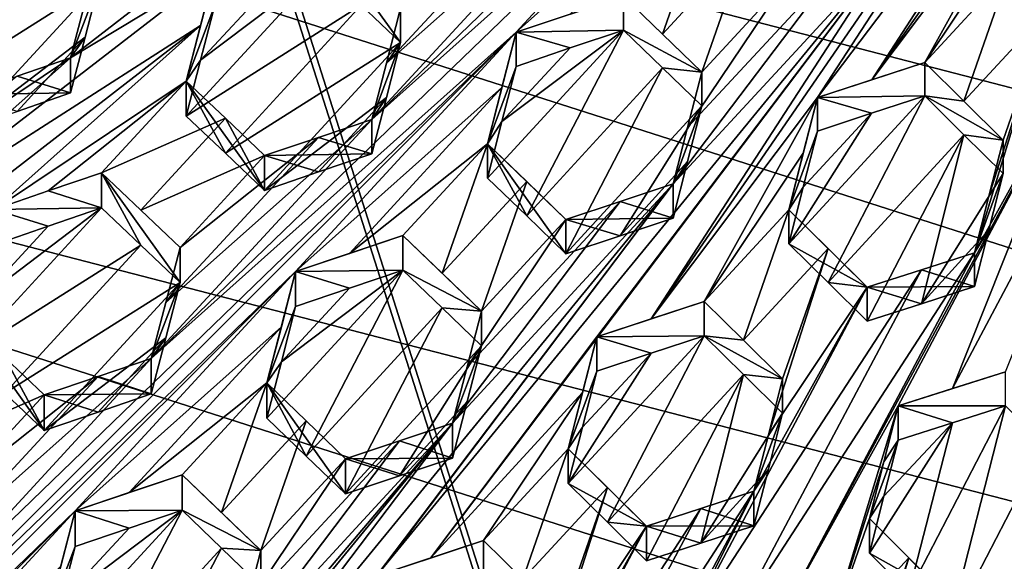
# Model space of a CAD drawing. Header units: metres. Extents: x -22 to 22, y 0 to 204.
# Tile 51 of 256: x -3.93 to -1.62, y 15.02 to 16.28. Entities that reach past the tile are written whole.
import ezdxf

# ---------------------------------------------------------------- set-up
doc = ezdxf.new("R2010")
doc.units = ezdxf.units.M
doc.layers.add('solid_002_SW0002', color=7, linetype='CONTINUOUS')
doc.layers.add('solid_002_SW0002_01', color=7, linetype='CONTINUOUS')

msp = doc.modelspace()

# ---------------------------------------------------------------- linework, layer by layer
at = {"layer": 'solid_002_SW0002'}
for points in [[(-10.401688, 38.78968, 222.258194), (-0.000125, 39.062069, 222.530045), (-0.000125, 6.009099, 222.530045)], [(-10.452005, 38.787876, 222.256866), (-10.401688, 38.78968, 222.258194), (-0.000125, 6.009099, 222.530045)], [(-10.250982, 9.179632, 222.262131), (-10.452005, 38.787876, 222.256866), (-0.000125, 6.009099, 222.530045)], [(15.431576, 33.648762, 223.952362), (-15.431306, 33.548271, 223.951843), (-15.319921, 9.159238, 223.824142)], [(8.29563, 15.439067, 196.383972), (-7.332353, 18.553354, 195.5495), (-6.822947, 19.352098, 195.33548)], [(8.323321, 14.50131, 196.635239), (-7.7389, 17.710806, 195.775253), (-7.332353, 18.553354, 195.5495)], [(-1.932659, 16.142086, 211.660004), (-0.707091, 17.887869, 211.878128), (-1.364852, 17.017805, 211.760391)], [(-1.932659, 16.142086, 211.660004), (-1.543338, 16.659937, 211.729599), (-0.707091, 17.887869, 211.878128)], [(8.043475, 12.659388, 197.128784), (-8.043475, 16.822996, 196.013153), (-7.7389, 17.710806, 195.775253)], [(-1.732276, 17.372709, 211.665298), (-2.586166, 16.609144, 211.499649), (-3.102354, 16.049475, 211.405334)], [(-1.732276, 17.372709, 211.665298), (-3.102354, 16.049475, 211.405334), (-2.248464, 16.813042, 211.570984)], [(-2.059526, 16.100449, 211.635956), (-1.932659, 16.142086, 211.660004), (-1.364852, 17.017805, 211.760391)], [(-1.48862, 16.977034, 211.736359), (-2.059526, 16.100449, 211.635956), (-1.364852, 17.017805, 211.760391)], [(-1.48862, 16.977034, 211.736359), (-1.88104, 16.458138, 211.666092), (-2.449057, 15.582499, 211.566208)], [(-1.48862, 16.977034, 211.736359), (-2.449057, 15.582499, 211.566208), (-2.059526, 16.100449, 211.635956)], [(7.7389, 11.77158, 197.366669), (-8.239264, 15.907071, 196.25856), (-8.043475, 16.822996, 196.013153)], [(-2.98685, 16.828197, 211.377151), (-3.773553, 16.323463, 211.208664), (-3.80748, 16.193165, 211.211594)], [(-2.98685, 16.828197, 211.377151), (-3.80748, 16.193165, 211.211594), (-3.469777, 16.397596, 211.284927)], [(-2.248464, 16.813042, 211.570984), (-3.102354, 16.049475, 211.405334), (-3.618542, 15.489708, 211.310654)], [(-2.248464, 16.813042, 211.570984), (-3.618542, 15.489708, 211.310654), (-2.764652, 16.253246, 211.476196)], [(-2.281713, 16.684267, 211.569839), (-2.248464, 16.813042, 211.570984), (-2.764652, 16.253246, 211.476196)], [(-2.281713, 16.684267, 211.569839), (-2.764652, 16.253246, 211.476196), (-2.638051, 16.295887, 211.504272)], [(-1.932659, 16.142086, 211.660004), (-1.808571, 16.182648, 211.682922), (-1.543338, 16.659937, 211.729599)], [(-1.808571, 16.182648, 211.682922), (-1.576637, 16.529808, 211.724106), (-1.543338, 16.659937, 211.729599)], [(-2.586166, 16.609144, 211.499649), (-3.068418, 16.180748, 211.405914), (-3.102354, 16.049475, 211.405334)], [(-2.586166, 16.609144, 211.499649), (-2.710603, 16.566973, 211.471085), (-3.068418, 16.180748, 211.405914)], [(-2.710603, 16.566973, 211.471085), (-3.035111, 16.309464, 211.406006), (-3.068418, 16.180748, 211.405914)], [(-2.315707, 16.552462, 211.5681), (-2.513697, 16.337688, 211.53154), (-2.421841, 16.24917, 211.556091)], [(-2.223851, 16.463961, 211.592728), (-2.315707, 16.552462, 211.5681), (-2.421841, 16.24917, 211.556091)], [(-1.808571, 16.182648, 211.682922), (-1.610581, 16.397097, 211.718277), (-1.576637, 16.529808, 211.724106)], [(-3.218822, 16.483322, 211.345047), (-3.127027, 16.316378, 211.076675), (-3.035111, 16.229263, 211.106689)], [(-3.218822, 16.483322, 211.345047), (-3.035111, 16.229263, 211.106689), (-3.035111, 16.309464, 211.406006)], [(-4.208232, 16.326038, 210.768448), (-4.242146, 16.196087, 210.772491), (-3.832097, 16.455364, 210.865601)], [(-4.150318, 16.110512, 210.807922), (-3.832097, 16.455364, 210.865601), (-4.242146, 16.196087, 210.772491)], [(-4.150318, 16.110512, 210.807922), (-3.740237, 16.369761, 210.901047), (-3.832097, 16.455364, 210.865601)], [(-3.091902, 14.981013, 211.44696), (-1.88104, 16.458138, 211.666092), (-2.397228, 15.898342, 211.571304)], [(-3.091902, 14.981013, 211.44696), (-2.965394, 15.022784, 211.471878), (-1.88104, 16.458138, 211.666092)], [(-2.965394, 15.022784, 211.471878), (-2.575714, 15.54078, 211.541641), (-1.88104, 16.458138, 211.666092)], [(-2.449057, 15.582499, 211.566208), (-1.88104, 16.458138, 211.666092), (-2.575714, 15.54078, 211.541641)], [(-2.223851, 16.463961, 211.592728), (-2.421841, 16.24917, 211.556091), (-2.329985, 16.160236, 211.579086)], [(-2.00514, 16.417101, 211.641418), (-2.397228, 15.898342, 211.571304), (-1.88104, 16.458138, 211.666092)], [(-2.223851, 16.463961, 211.592728), (-2.329985, 16.160236, 211.579086), (-2.131995, 16.37501, 211.615646)], [(-2.00514, 16.417101, 211.641418), (-2.363309, 16.030489, 211.575378), (-2.397228, 15.898342, 211.571304)], [(-2.00514, 16.417101, 211.641418), (-2.131995, 16.37501, 211.615646), (-2.363309, 16.030489, 211.575378)], [(-3.469777, 16.397596, 211.284927), (-3.80748, 16.193165, 211.211594), (-4.289776, 15.764925, 211.11908)], [(-3.503088, 16.269464, 211.287048), (-3.469777, 16.397596, 211.284927), (-4.289776, 15.764925, 211.11908)], [(-3.218822, 16.403008, 211.045303), (-3.50309, 16.188217, 210.983871), (-3.53702, 16.057283, 210.984482)], [(-3.127027, 16.316378, 211.076675), (-3.218822, 16.403008, 211.045303), (-3.53702, 16.057283, 210.984482)], [(-3.53702, 16.138788, 211.288651), (-3.469777, 16.316616, 210.982697), (-3.469777, 16.397596, 211.284927)], [(-3.53702, 16.138788, 211.288651), (-3.469777, 16.397596, 211.284927), (-3.503088, 16.269464, 211.287048)], [(-3.218822, 16.403008, 211.045303), (-3.343482, 16.360111, 211.014282), (-3.50309, 16.188217, 210.983871)], [(-1.808571, 16.182648, 211.682922), (-1.716643, 16.09186, 211.69928), (-1.610581, 16.397097, 211.718277)], [(-1.518646, 16.306108, 211.733917), (-1.610581, 16.397097, 211.718277), (-1.716643, 16.09186, 211.69928)], [(-4.150318, 16.110512, 210.807922), (-4.058434, 16.024603, 210.842316), (-3.740237, 16.369761, 210.901047)], [(-3.773554, 16.241713, 210.90358), (-3.740237, 16.369761, 210.901047), (-4.058434, 16.024603, 210.842316)], [(-3.740237, 16.369761, 210.901047), (-3.80748, 16.193165, 211.211594), (-3.773553, 16.323463, 211.208664)], [(-3.773554, 16.241713, 210.90358), (-3.80748, 16.193165, 211.211594), (-3.740237, 16.369761, 210.901047)], [(-2.131995, 16.37501, 211.615646), (-2.329985, 16.160236, 211.579086), (-2.363309, 16.030489, 211.575378)], [(-3.343482, 16.360111, 211.014282), (-3.469777, 16.316616, 210.982697), (-3.50309, 16.188217, 210.983871)], [(-2.764652, 16.253246, 211.476196), (-2.513697, 16.337688, 211.53154), (-2.638051, 16.295887, 211.504272)], [(-2.513697, 16.258554, 211.236206), (-2.513697, 16.337688, 211.53154), (-2.764652, 16.253246, 211.476196)], [(-2.421841, 16.24917, 211.556091), (-2.513697, 16.337688, 211.53154), (-2.329985, 16.160236, 211.579086)], [(-2.513697, 16.258554, 211.236206), (-2.329985, 16.160236, 211.579086), (-2.513697, 16.337688, 211.53154)], [(-3.53702, 16.138788, 211.288651), (-3.50309, 16.188217, 210.983871), (-3.469777, 16.316616, 210.982697)], [(-3.127027, 16.316378, 211.076675), (-3.53702, 16.057283, 210.984482), (-3.44522, 15.970439, 211.01506)], [(-3.035111, 16.229263, 211.106689), (-3.127027, 16.316378, 211.076675), (-3.44522, 15.970439, 211.01506)], [(-3.068418, 16.180748, 211.405914), (-3.035111, 16.309464, 211.406006), (-3.035111, 16.229263, 211.106689)], [(-1.518646, 16.306108, 211.733917), (-1.716643, 16.09186, 211.69928), (-1.624859, 16.000778, 211.713974)], [(-1.518646, 16.306108, 211.733917), (-1.658249, 15.869966, 211.70726), (-1.692102, 15.73731, 211.700317)], [(-1.426869, 16.214804, 211.747757), (-1.518646, 16.306108, 211.733917), (-1.692102, 15.73731, 211.700317)], [(-1.518646, 16.306108, 211.733917), (-1.624859, 16.000778, 211.713974), (-1.658249, 15.869966, 211.70726)], [(-3.503088, 16.269464, 211.287048), (-4.289776, 15.764925, 211.11908), (-4.323668, 15.634515, 211.121078)], [(-3.503088, 16.269464, 211.287048), (-4.323668, 15.634515, 211.121078), (-3.985965, 15.838849, 211.194046)], [(-3.53702, 16.138788, 211.288651), (-3.503088, 16.269464, 211.287048), (-3.985965, 15.838849, 211.194046)], [(-2.764652, 16.253246, 211.476196), (-4.650918, 14.370019, 211.120712), (-3.280839, 15.693386, 211.38118)], [(-2.764652, 16.253246, 211.476196), (-4.13473, 14.929883, 211.215759), (-4.650918, 14.370019, 211.120712)], [(-2.764652, 16.253246, 211.476196), (-3.618542, 15.489708, 211.310654), (-4.13473, 14.929883, 211.215759)], [(-2.797958, 16.124155, 211.474701), (-2.764652, 16.253246, 211.476196), (-3.280839, 15.693386, 211.38118)], [(-2.740039, 15.823632, 211.197388), (-2.513697, 16.258554, 211.236206), (-2.831895, 15.912169, 211.172897)], [(-2.797962, 16.044096, 211.175964), (-2.831895, 15.912169, 211.172897), (-2.513697, 16.258554, 211.236206)], [(-2.831895, 15.992515, 211.472748), (-2.764652, 16.253246, 211.476196), (-2.797958, 16.124155, 211.474701)], [(-2.764652, 16.173487, 211.178543), (-2.764652, 16.253246, 211.476196), (-2.831895, 15.992515, 211.472748)], [(-2.797962, 16.044096, 211.175964), (-2.513697, 16.258554, 211.236206), (-2.638067, 16.216438, 211.207779)], [(-2.638067, 16.216438, 211.207779), (-2.513697, 16.258554, 211.236206), (-2.764652, 16.253246, 211.476196)], [(-2.638067, 16.216438, 211.207779), (-2.764652, 16.253246, 211.476196), (-2.764652, 16.173487, 211.178543)], [(-2.421841, 16.170042, 211.260773), (-2.513697, 16.258554, 211.236206), (-2.740039, 15.823632, 211.197388)], [(-2.421841, 16.170042, 211.260773), (-2.329985, 16.160236, 211.579086), (-2.513697, 16.258554, 211.236206)], [(-1.299787, 16.255342, 211.767487), (-1.743801, 15.419477, 211.687668), (-1.619633, 15.458907, 211.706284)], [(-1.299787, 16.255342, 211.767487), (-1.426869, 16.214804, 211.747757), (-1.743801, 15.419477, 211.687668)], [(-3.773554, 16.241713, 210.90358), (-4.058434, 16.024603, 210.842316), (-3.932271, 16.06813, 210.874146)], [(-3.773554, 16.241713, 210.90358), (-3.932271, 16.06813, 210.874146), (-3.80748, 16.11116, 210.905548)], [(-3.773554, 16.241713, 210.90358), (-3.80748, 16.11116, 210.905548), (-3.80748, 16.193165, 211.211594)], [(-3.035111, 16.229263, 211.106689), (-3.44522, 15.970439, 211.01506), (-3.353309, 15.883156, 211.044434)], [(-3.068417, 16.100273, 211.10556), (-3.035111, 16.229263, 211.106689), (-3.353309, 15.883156, 211.044434)], [(-3.102354, 16.049475, 211.405334), (-3.035111, 16.229263, 211.106689), (-3.068417, 16.100273, 211.10556)], [(-3.068418, 16.180748, 211.405914), (-3.035111, 16.229263, 211.106689), (-3.102354, 16.049475, 211.405334)], [(-2.797962, 16.044096, 211.175964), (-2.638067, 16.216438, 211.207779), (-2.764652, 16.173487, 211.178543)], [(-1.426869, 16.214804, 211.747757), (-2.135821, 14.901517, 211.620468), (-1.870588, 15.37901, 211.667908)], [(-1.426869, 16.214804, 211.747757), (-1.692102, 15.73731, 211.700317), (-2.135821, 14.901517, 211.620468)], [(-1.426869, 16.214804, 211.747757), (-1.870588, 15.37901, 211.667908), (-1.743801, 15.419477, 211.687668)], [(-3.80748, 16.193165, 211.211594), (-4.256424, 15.893133, 211.116638), (-4.289776, 15.764925, 211.11908)], [(-3.80748, 16.193165, 211.211594), (-3.932262, 16.150473, 211.181442), (-4.256424, 15.893133, 211.116638)], [(-3.80748, 16.11116, 210.905548), (-3.932262, 16.150473, 211.181442), (-3.80748, 16.193165, 211.211594)], [(-3.53702, 16.138788, 211.288651), (-3.53702, 16.057283, 210.984482), (-3.50309, 16.188217, 210.983871)], [(-2.059526, 16.100449, 211.635956), (-1.808571, 16.182648, 211.682922), (-1.932659, 16.142086, 211.660004)], [(-1.808571, 16.104391, 211.390854), (-1.808571, 16.182648, 211.682922), (-2.059526, 16.100449, 211.635956)], [(-1.808571, 16.104391, 211.390854), (-1.716643, 16.09186, 211.69928), (-1.808571, 16.182648, 211.682922)], [(-2.797962, 16.044096, 211.175964), (-2.764652, 16.173487, 211.178543), (-2.831895, 15.992515, 211.472748)], [(-2.421841, 16.170042, 211.260773), (-2.740039, 15.823632, 211.197388), (-2.648183, 15.734717, 211.220444)], [(-2.421841, 16.170042, 211.260773), (-2.648183, 15.734717, 211.220444), (-2.329985, 16.081102, 211.283752)], [(-2.421841, 16.170042, 211.260773), (-2.329985, 16.081102, 211.283752), (-2.329985, 16.160236, 211.579086)], [(-2.329985, 16.081102, 211.283752), (-2.363309, 16.030489, 211.575378), (-2.329985, 16.160236, 211.579086)], [(-3.80748, 16.11116, 210.905548), (-4.058434, 16.107277, 211.150864), (-3.932262, 16.150473, 211.181442)], [(-3.53702, 16.138788, 211.288651), (-3.985965, 15.838849, 211.194046), (-3.859729, 15.881874, 211.223938)], [(-3.53702, 16.138788, 211.288651), (-3.859729, 15.881874, 211.223938), (-3.73501, 15.924348, 211.253326)], [(-3.44522, 16.051888, 211.319031), (-3.53702, 16.138788, 211.288651), (-3.73501, 15.924348, 211.253326)], [(-3.53702, 16.138788, 211.288651), (-3.353309, 15.883156, 211.044434), (-3.44522, 15.970439, 211.01506)], [(-3.44522, 16.051888, 211.319031), (-3.353309, 15.883156, 211.044434), (-3.53702, 16.138788, 211.288651)], [(-3.53702, 16.138788, 211.288651), (-3.44522, 15.970439, 211.01506), (-3.53702, 16.057283, 210.984482)], [(-3.80748, 16.11116, 210.905548), (-3.932271, 16.06813, 210.874146), (-4.058434, 16.107277, 211.150864)], [(-2.797958, 16.124155, 211.474701), (-3.280839, 15.693386, 211.38118), (-3.154378, 15.735928, 211.409012)], [(-2.831895, 15.992515, 211.472748), (-2.797958, 16.124155, 211.474701), (-3.154378, 15.735928, 211.409012)], [(-3.068417, 16.100273, 211.10556), (-3.353309, 15.883156, 211.044434), (-3.226895, 15.926282, 211.074509)], [(-3.068417, 16.100273, 211.10556), (-3.226895, 15.926282, 211.074509), (-3.102354, 15.968713, 211.103928)], [(-3.102354, 16.049475, 211.405334), (-3.068417, 16.100273, 211.10556), (-3.102354, 15.968713, 211.103928)], [(-2.059526, 16.100449, 211.635956), (-2.449057, 15.582499, 211.566208), (-2.324759, 15.623315, 211.589859)], [(-2.092865, 15.970301, 211.630966), (-2.059526, 16.100449, 211.635956), (-2.324759, 15.623315, 211.589859)], [(-2.034848, 15.667844, 211.346222), (-1.808571, 16.104391, 211.390854), (-2.126769, 15.758432, 211.329147)], [(-1.932673, 16.063555, 211.366943), (-2.126769, 15.758432, 211.329147), (-1.808571, 16.104391, 211.390854)], [(-2.126769, 15.837885, 211.625671), (-2.059526, 16.100449, 211.635956), (-2.092865, 15.970301, 211.630966)], [(-2.059526, 16.021641, 211.341843), (-2.059526, 16.100449, 211.635956), (-2.126769, 15.837885, 211.625671)], [(-1.932673, 16.063555, 211.366943), (-1.808571, 16.104391, 211.390854), (-2.059526, 16.100449, 211.635956)], [(-1.932673, 16.063555, 211.366943), (-2.059526, 16.100449, 211.635956), (-2.059526, 16.021641, 211.341843)], [(-2.034848, 15.667844, 211.346222), (-1.71664, 16.013536, 211.406982), (-1.808571, 16.104391, 211.390854)], [(-1.808571, 16.104391, 211.390854), (-1.624859, 16.000778, 211.713974), (-1.716643, 16.09186, 211.69928)], [(-1.71664, 16.013536, 211.406982), (-1.624859, 16.000778, 211.713974), (-1.808571, 16.104391, 211.390854)], [(-2.329985, 16.081102, 211.283752), (-2.648183, 15.734717, 211.220444), (-2.521535, 15.7771, 211.247513)], [(-2.363306, 15.951056, 211.2789), (-2.329985, 16.081102, 211.283752), (-2.521535, 15.7771, 211.247513)], [(-2.329985, 16.081102, 211.283752), (-2.397228, 15.898342, 211.571304), (-2.363309, 16.030489, 211.575378)], [(-2.363306, 15.951056, 211.2789), (-2.397228, 15.898342, 211.571304), (-2.329985, 16.081102, 211.283752)], [(-1.932673, 16.063555, 211.366943), (-2.092869, 15.891156, 211.335663), (-2.126769, 15.758432, 211.329147)], [(-1.932673, 16.063555, 211.366943), (-2.059526, 16.021641, 211.341843), (-2.092869, 15.891156, 211.335663)], [(-3.44522, 16.051888, 211.319031), (-3.73501, 15.924348, 211.253326), (-3.643207, 15.837337, 211.283295)], [(-3.353309, 15.964558, 211.348221), (-3.44522, 16.051888, 211.319031), (-3.643207, 15.837337, 211.283295)], [(-3.102354, 16.049475, 211.405334), (-3.584646, 15.620928, 211.3116), (-3.618542, 15.489708, 211.310654)], [(-3.102354, 16.049475, 211.405334), (-3.226902, 16.007359, 211.37709), (-3.584646, 15.620928, 211.3116)], [(-3.353309, 15.964558, 211.348221), (-3.353309, 15.883156, 211.044434), (-3.44522, 16.051888, 211.319031)], [(-3.102354, 16.049475, 211.405334), (-3.102354, 15.968713, 211.103928), (-3.226902, 16.007359, 211.37709)], [(-2.797962, 16.044096, 211.175964), (-2.831895, 15.992515, 211.472748), (-2.831895, 15.912169, 211.172897)], [(-2.092869, 15.891156, 211.335663), (-2.059526, 16.021641, 211.341843), (-2.126769, 15.837885, 211.625671)], [(-3.226902, 16.007359, 211.37709), (-3.551299, 15.749921, 211.312164), (-3.584646, 15.620928, 211.3116)], [(-3.226902, 16.007359, 211.37709), (-3.353309, 15.964558, 211.348221), (-3.551299, 15.749921, 211.312164)], [(-3.226902, 16.007359, 211.37709), (-3.102354, 15.968713, 211.103928), (-3.353309, 15.964558, 211.348221)], [(-2.831895, 15.992515, 211.472748), (-3.154378, 15.735928, 211.409012), (-3.029885, 15.777737, 211.436172)], [(-2.831895, 15.992515, 211.472748), (-3.029885, 15.777737, 211.436172), (-2.938029, 15.689181, 211.460571)], [(-2.740039, 15.903972, 211.497208), (-2.831895, 15.992515, 211.472748), (-2.938029, 15.689181, 211.460571)], [(-2.831895, 15.992515, 211.472748), (-2.648183, 15.815063, 211.520309), (-2.648183, 15.734717, 211.220444)], [(-2.740039, 15.903972, 211.497208), (-2.648183, 15.815063, 211.520309), (-2.831895, 15.992515, 211.472748)], [(-2.740039, 15.823632, 211.197388), (-2.831895, 15.992515, 211.472748), (-2.648183, 15.734717, 211.220444)], [(-2.740039, 15.823632, 211.197388), (-2.831895, 15.912169, 211.172897), (-2.831895, 15.992515, 211.472748)], [(-2.034848, 15.667844, 211.346222), (-1.943057, 15.576985, 211.361786), (-1.71664, 16.013536, 211.406982)], [(-1.816236, 15.618147, 211.384109), (-1.71664, 16.013536, 211.406982), (-1.943057, 15.576985, 211.361786)], [(-1.816236, 15.618147, 211.384109), (-1.624859, 15.92238, 211.421402), (-1.71664, 16.013536, 211.406982)], [(-1.71664, 16.013536, 211.406982), (-1.624859, 15.92238, 211.421402), (-1.624859, 16.000778, 211.713974)], [(-1.624859, 15.92238, 211.421402), (-1.658249, 15.869966, 211.70726), (-1.624859, 16.000778, 211.713974)], [(-2.126769, 15.837885, 211.625671), (-2.092865, 15.970301, 211.630966), (-2.324759, 15.623315, 211.589859)], [(-3.353309, 15.964558, 211.348221), (-3.643207, 15.837337, 211.283295), (-3.551299, 15.749921, 211.312164)], [(-3.353309, 15.964558, 211.348221), (-3.102354, 15.968713, 211.103928), (-3.226895, 15.926282, 211.074509)], [(-3.353309, 15.964558, 211.348221), (-3.226895, 15.926282, 211.074509), (-3.353309, 15.883156, 211.044434)], [(-2.363306, 15.951056, 211.2789), (-2.521535, 15.7771, 211.247513), (-2.397228, 15.818583, 211.273636)], [(-2.363306, 15.951056, 211.2789), (-2.397228, 15.818583, 211.273636), (-2.397228, 15.898342, 211.571304)], [(-3.73501, 15.8421, 210.946381), (-3.73501, 15.924348, 211.253326), (-3.859729, 15.881874, 211.223938)], [(-3.73501, 15.924348, 211.253326), (-3.551299, 15.749921, 211.312164), (-3.643207, 15.837337, 211.283295)], [(-3.551299, 15.66777, 211.005569), (-3.551299, 15.749921, 211.312164), (-3.73501, 15.924348, 211.253326)], [(-3.643204, 15.755139, 210.976547), (-3.73501, 15.924348, 211.253326), (-3.73501, 15.8421, 210.946381)], [(-3.551299, 15.66777, 211.005569), (-3.73501, 15.924348, 211.253326), (-3.643204, 15.755139, 210.976547)], [(7.7389, 11.77158, 197.366669), (-8.323321, 14.981074, 196.506683), (-8.239264, 15.907071, 196.25856)], [(-2.740039, 15.903972, 211.497208), (-2.938029, 15.689181, 211.460571), (-2.846173, 15.600285, 211.483719)], [(-2.740039, 15.903972, 211.497208), (-2.846173, 15.600285, 211.483719), (-2.648183, 15.815063, 211.520309)], [(-1.658254, 15.791216, 211.413422), (-1.624859, 15.92238, 211.421402), (-1.816236, 15.618147, 211.384109)], [(-1.624859, 15.92238, 211.421402), (-1.692102, 15.73731, 211.700317), (-1.658249, 15.869966, 211.70726)], [(-1.658254, 15.791216, 211.413422), (-1.692102, 15.73731, 211.700317), (-1.624859, 15.92238, 211.421402)], [(-3.859729, 15.881874, 211.223938), (-3.985965, 15.838849, 211.194046), (-3.73501, 15.8421, 210.946381)], [(-3.608089, 14.421187, 211.352051), (-3.481695, 14.462994, 211.377228), (-2.397228, 15.898342, 211.571304)], [(-2.913416, 15.338483, 211.476273), (-3.608089, 14.421187, 211.352051), (-2.397228, 15.898342, 211.571304)], [(-3.091902, 14.981013, 211.44696), (-2.397228, 15.898342, 211.571304), (-3.481695, 14.462994, 211.377228)], [(-2.913416, 15.338483, 211.476273), (-2.397228, 15.898342, 211.571304), (-2.521541, 15.857145, 211.546249)], [(-2.521541, 15.857145, 211.546249), (-2.397228, 15.898342, 211.571304), (-2.397228, 15.818583, 211.273636)], [(-2.092869, 15.891156, 211.335663), (-2.126769, 15.837885, 211.625671), (-2.126769, 15.758432, 211.329147)], [(-2.879533, 15.470436, 211.480148), (-2.913416, 15.338483, 211.476273), (-2.521541, 15.857145, 211.546249)], [(-2.879533, 15.470436, 211.480148), (-2.521541, 15.857145, 211.546249), (-2.648183, 15.815063, 211.520309)], [(-2.648183, 15.815063, 211.520309), (-2.521541, 15.857145, 211.546249), (-2.397228, 15.818583, 211.273636)], [(-3.73501, 15.8421, 210.946381), (-4.019315, 15.627177, 210.884964), (-4.053208, 15.496185, 210.884827)], [(-3.643204, 15.755139, 210.976547), (-3.73501, 15.8421, 210.946381), (-4.053208, 15.496185, 210.884827)], [(-3.859723, 15.799303, 210.915771), (-4.019315, 15.627177, 210.884964), (-3.73501, 15.8421, 210.946381)], [(-3.859723, 15.799303, 210.915771), (-3.73501, 15.8421, 210.946381), (-3.985965, 15.838849, 211.194046)], [(-3.859723, 15.799303, 210.915771), (-3.985965, 15.838849, 211.194046), (-3.985965, 15.755944, 210.884644)], [(-2.126769, 15.837885, 211.625671), (-2.324759, 15.623315, 211.589859), (-2.23284, 15.53291, 211.607605)], [(-2.034842, 15.747347, 211.64296), (-2.126769, 15.837885, 211.625671), (-2.23284, 15.53291, 211.607605)], [(-1.943057, 15.656563, 211.658768), (-2.126769, 15.837885, 211.625671), (-2.034842, 15.747347, 211.64296)], [(-2.126769, 15.758432, 211.329147), (-2.126769, 15.837885, 211.625671), (-1.943057, 15.656563, 211.658768)], [(-2.846173, 15.600285, 211.483719), (-2.879533, 15.470436, 211.480148), (-2.648183, 15.815063, 211.520309)], [(-2.521535, 15.7771, 211.247513), (-2.648183, 15.815063, 211.520309), (-2.397228, 15.818583, 211.273636)], [(-2.521535, 15.7771, 211.247513), (-2.648183, 15.734717, 211.220444), (-2.648183, 15.815063, 211.520309)], [(-3.859723, 15.799303, 210.915771), (-3.985965, 15.755944, 210.884644), (-4.019315, 15.627177, 210.884964)], [(-1.816236, 15.618147, 211.384109), (-1.692102, 15.658238, 211.405212), (-1.658254, 15.791216, 211.413422)], [(-1.658254, 15.791216, 211.413422), (-1.692102, 15.658238, 211.405212), (-1.692102, 15.73731, 211.700317)], [(-3.154378, 15.735928, 211.409012), (-3.280839, 15.693386, 211.38118), (-3.029885, 15.777737, 211.436172)], [(-3.029885, 15.696638, 211.133499), (-3.029885, 15.777737, 211.436172), (-3.280839, 15.693386, 211.38118)], [(-3.029885, 15.777737, 211.436172), (-2.846173, 15.600285, 211.483719), (-2.938029, 15.689181, 211.460571)], [(-3.029885, 15.696638, 211.133499), (-2.846173, 15.600285, 211.483719), (-3.029885, 15.777737, 211.436172)], [(-3.643204, 15.755139, 210.976547), (-4.053208, 15.496185, 210.884827), (-3.961397, 15.409067, 210.914429)], [(-3.551299, 15.66777, 211.005569), (-3.643204, 15.755139, 210.976547), (-3.961397, 15.409067, 210.914429)], [(-3.551299, 15.66777, 211.005569), (-3.584646, 15.620928, 211.3116), (-3.551299, 15.749921, 211.312164)], [(-2.034842, 15.747347, 211.64296), (-2.23284, 15.53291, 211.607605), (-2.141047, 15.44227, 211.623993)], [(-2.034842, 15.747347, 211.64296), (-2.141047, 15.44227, 211.623993), (-2.174449, 15.311559, 211.617813)], [(-1.943057, 15.656563, 211.658768), (-2.034842, 15.747347, 211.64296), (-2.174449, 15.311559, 211.617813)], [(-2.034848, 15.667844, 211.346222), (-2.126769, 15.758432, 211.329147), (-1.943057, 15.656563, 211.658768)], [(-1.692102, 15.73731, 211.700317), (-2.260158, 14.861638, 211.600357), (-2.135821, 14.901517, 211.620468)], [(-1.692102, 15.73731, 211.700317), (-1.816236, 15.697466, 211.68013), (-2.260158, 14.861638, 211.600357)], [(-1.692102, 15.658238, 211.405212), (-1.816236, 15.697466, 211.68013), (-1.692102, 15.73731, 211.700317)], [(-5.167106, 13.810128, 211.025574), (-3.797027, 15.13349, 211.286011), (-3.280839, 15.693386, 211.38118)], [(-4.650918, 14.370019, 211.120712), (-5.167106, 13.810128, 211.025574), (-3.280839, 15.693386, 211.38118)], [(-3.797027, 15.13349, 211.286011), (-3.314187, 15.564078, 211.379456), (-3.280839, 15.693386, 211.38118)], [(-3.029885, 15.696638, 211.133499), (-3.31419, 15.482058, 211.07338), (-3.348083, 15.350245, 211.070175)], [(-3.029885, 15.696638, 211.133499), (-3.348083, 15.350245, 211.070175), (-3.256227, 15.261679, 211.094543)], [(-3.280839, 15.693386, 211.38118), (-3.314187, 15.564078, 211.379456), (-3.348083, 15.432554, 211.37735)], [(-3.280839, 15.611667, 211.076187), (-3.280839, 15.693386, 211.38118), (-3.348083, 15.432554, 211.37735)], [(-3.029885, 15.696638, 211.133499), (-3.15439, 15.654518, 211.105209), (-3.31419, 15.482058, 211.07338)], [(-3.029885, 15.696638, 211.133499), (-3.280839, 15.693386, 211.38118), (-3.15439, 15.654518, 211.105209)], [(-3.15439, 15.654518, 211.105209), (-3.280839, 15.693386, 211.38118), (-3.280839, 15.611667, 211.076187)], [(-2.938029, 15.608088, 211.157928), (-3.029885, 15.696638, 211.133499), (-3.256227, 15.261679, 211.094543)], [(-2.938029, 15.608088, 211.157928), (-2.846173, 15.600285, 211.483719), (-3.029885, 15.696638, 211.133499)], [(-1.816236, 15.697466, 211.68013), (-2.386776, 14.82087, 211.5793), (-2.260158, 14.861638, 211.600357)], [(-1.816236, 15.697466, 211.68013), (-1.943057, 15.656563, 211.658768), (-2.386776, 14.82087, 211.5793)], [(-1.692102, 15.658238, 211.405212), (-1.943057, 15.656563, 211.658768), (-1.816236, 15.697466, 211.68013)], [(-3.551299, 15.66777, 211.005569), (-3.961397, 15.409067, 210.914429), (-3.869497, 15.321578, 210.942993)], [(-3.584645, 15.538499, 211.003967), (-3.551299, 15.66777, 211.005569), (-3.869497, 15.321578, 210.942993)], [(-3.551299, 15.66777, 211.005569), (-3.618542, 15.489708, 211.310654), (-3.584646, 15.620928, 211.3116)], [(-3.584645, 15.538499, 211.003967), (-3.618542, 15.489708, 211.310654), (-3.551299, 15.66777, 211.005569)], [(-3.15439, 15.654518, 211.105209), (-3.280839, 15.611667, 211.076187), (-3.31419, 15.482058, 211.07338)], [(-1.943057, 15.656563, 211.658768), (-2.20829, 15.179092, 211.61142), (-2.386776, 14.82087, 211.5793)], [(-1.943057, 15.656563, 211.658768), (-2.174449, 15.311559, 211.617813), (-2.20829, 15.179092, 211.61142)], [(-2.034848, 15.667844, 211.346222), (-1.943057, 15.656563, 211.658768), (-1.943057, 15.576985, 211.361786)], [(-1.816236, 15.618147, 211.384109), (-1.943057, 15.656563, 211.658768), (-1.692102, 15.658238, 211.405212)], [(-1.816236, 15.618147, 211.384109), (-1.943057, 15.576985, 211.361786), (-1.943057, 15.656563, 211.658768)], [(-2.324759, 15.623315, 211.589859), (-2.449057, 15.582499, 211.566208), (-2.575714, 15.54078, 211.541641)], [(-2.324759, 15.543116, 211.290543), (-2.324759, 15.623315, 211.589859), (-2.575714, 15.54078, 211.541641)], [(-2.23284, 15.53291, 211.607605), (-2.324759, 15.623315, 211.589859), (-2.324759, 15.543116, 211.290543)], [(-3.31419, 15.482058, 211.07338), (-3.280839, 15.611667, 211.076187), (-3.348083, 15.432554, 211.37735)], [(-2.938029, 15.608088, 211.157928), (-3.256227, 15.261679, 211.094543), (-3.164371, 15.172793, 211.117722)], [(-2.846173, 15.519186, 211.181046), (-2.938029, 15.608088, 211.157928), (-3.164371, 15.172793, 211.117722)], [(-2.846173, 15.519186, 211.181046), (-2.846173, 15.600285, 211.483719), (-2.938029, 15.608088, 211.157928)], [(-2.846173, 15.519186, 211.181046), (-2.879533, 15.470436, 211.480148), (-2.846173, 15.600285, 211.483719)], [(-3.869497, 15.321578, 210.942993), (-4.053208, 15.579629, 211.196243), (-3.961397, 15.492462, 211.225662)], [(-3.961397, 15.409067, 210.914429), (-4.053208, 15.579629, 211.196243), (-3.869497, 15.321578, 210.942993)], [(-3.797027, 15.13349, 211.286011), (-3.67067, 15.175958, 211.31369), (-3.314187, 15.564078, 211.379456)], [(-3.67067, 15.175958, 211.31369), (-3.348083, 15.432554, 211.37735), (-3.314187, 15.564078, 211.379456)], [(-3.743174, 15.364597, 210.972763), (-3.584645, 15.538499, 211.003967), (-3.869497, 15.321578, 210.942993)], [(-3.743174, 15.364597, 210.972763), (-3.618542, 15.406988, 211.001938), (-3.584645, 15.538499, 211.003967)], [(-3.618542, 15.406988, 211.001938), (-3.618542, 15.489708, 211.310654), (-3.584645, 15.538499, 211.003967)], [(-2.609084, 15.410604, 211.537003), (-2.575714, 15.54078, 211.541641), (-2.965394, 15.022784, 211.471878)], [(-2.642957, 15.197008, 211.228287), (-2.324759, 15.543116, 211.290543), (-2.449068, 15.502019, 211.265869)], [(-2.642957, 15.197008, 211.228287), (-2.551047, 15.106735, 211.24649), (-2.324759, 15.543116, 211.290543)], [(-2.642957, 15.27841, 211.532074), (-2.575714, 15.460017, 211.240234), (-2.575714, 15.54078, 211.541641)], [(-2.609084, 15.410604, 211.537003), (-2.642957, 15.27841, 211.532074), (-2.575714, 15.54078, 211.541641)], [(-2.449068, 15.502019, 211.265869), (-2.324759, 15.543116, 211.290543), (-2.575714, 15.54078, 211.541641)], [(-2.449068, 15.502019, 211.265869), (-2.575714, 15.54078, 211.541641), (-2.575714, 15.460017, 211.240234)], [(-2.551047, 15.106735, 211.24649), (-2.23284, 15.452659, 211.308105), (-2.324759, 15.543116, 211.290543)], [(-2.23284, 15.53291, 211.607605), (-2.324759, 15.543116, 211.290543), (-2.141047, 15.44227, 211.623993)], [(-2.23284, 15.452659, 211.308105), (-2.141047, 15.44227, 211.623993), (-2.324759, 15.543116, 211.290543)], [(-3.037874, 15.215166, 211.144897), (-2.846173, 15.519186, 211.181046), (-3.164371, 15.172793, 211.117722)], [(-3.037874, 15.215166, 211.144897), (-2.879531, 15.389037, 211.176346), (-2.846173, 15.519186, 211.181046)], [(-2.846173, 15.519186, 211.181046), (-2.913416, 15.338483, 211.476273), (-2.879533, 15.470436, 211.480148)], [(-2.879531, 15.389037, 211.176346), (-2.913416, 15.338483, 211.476273), (-2.846173, 15.519186, 211.181046)], [(-3.869497, 15.404933, 211.254074), (-3.961397, 15.492462, 211.225662), (-4.159384, 15.277847, 211.189697)], [(-3.618542, 15.489708, 211.310654), (-4.100863, 15.061058, 211.21698), (-4.13473, 14.929883, 211.215759)], [(-3.618542, 15.489708, 211.310654), (-3.743179, 15.44763, 211.282654), (-4.100863, 15.061058, 211.21698)], [(-3.869497, 15.321578, 210.942993), (-3.961397, 15.492462, 211.225662), (-3.869497, 15.404933, 211.254074)], [(-3.618542, 15.406988, 211.001938), (-3.743179, 15.44763, 211.282654), (-3.618542, 15.489708, 211.310654)], [(-2.609087, 15.329513, 211.234406), (-2.642957, 15.197008, 211.228287), (-2.449068, 15.502019, 211.265869)], [(-2.609087, 15.329513, 211.234406), (-2.449068, 15.502019, 211.265869), (-2.575714, 15.460017, 211.240234)], [(-3.31419, 15.482058, 211.07338), (-3.348083, 15.432554, 211.37735), (-3.348083, 15.350245, 211.070175)], [(-3.743179, 15.44763, 211.282654), (-4.067487, 15.190255, 211.217865), (-4.100863, 15.061058, 211.21698)], [(-3.743179, 15.44763, 211.282654), (-3.869497, 15.404933, 211.254074), (-4.067487, 15.190255, 211.217865)], [(-3.618542, 15.406988, 211.001938), (-3.869497, 15.404933, 211.254074), (-3.743179, 15.44763, 211.282654)], [(-2.609087, 15.329513, 211.234406), (-2.575714, 15.460017, 211.240234), (-2.642957, 15.27841, 211.532074)], [(-2.551047, 15.106735, 211.24649), (-2.459245, 15.016232, 211.263428), (-2.23284, 15.452659, 211.308105)], [(-2.459245, 15.016232, 211.263428), (-2.33261, 15.057627, 211.286804), (-2.23284, 15.452659, 211.308105)], [(-2.33261, 15.057627, 211.286804), (-2.141047, 15.361956, 211.324265), (-2.23284, 15.452659, 211.308105)], [(-2.23284, 15.452659, 211.308105), (-2.141047, 15.361956, 211.324265), (-2.141047, 15.44227, 211.623993)], [(-2.141047, 15.361956, 211.324265), (-2.174449, 15.311559, 211.617813), (-2.141047, 15.44227, 211.623993)], [(-1.743801, 15.419477, 211.687668), (-1.870588, 15.37901, 211.667908), (-1.619633, 15.458907, 211.706284)], [(-1.619633, 15.379286, 211.409134), (-1.619633, 15.458907, 211.706284), (-1.870588, 15.37901, 211.667908)], [(-3.67067, 15.175958, 211.31369), (-3.546072, 15.217773, 211.340744), (-3.348083, 15.432554, 211.37735)], [(-3.546072, 15.217773, 211.340744), (-3.454217, 15.129192, 211.365067), (-3.348083, 15.432554, 211.37735)], [(-3.256227, 15.343983, 211.401703), (-3.348083, 15.432554, 211.37735), (-3.454217, 15.129192, 211.365067)], [(-3.256227, 15.261679, 211.094543), (-3.348083, 15.350245, 211.070175), (-3.348083, 15.432554, 211.37735)], [(-3.164371, 15.255103, 211.424896), (-3.348083, 15.432554, 211.37735), (-3.256227, 15.343983, 211.401703)], [(-3.164371, 15.172793, 211.117722), (-3.348083, 15.432554, 211.37735), (-3.164371, 15.255103, 211.424896)], [(-3.256227, 15.261679, 211.094543), (-3.348083, 15.432554, 211.37735), (-3.164371, 15.172793, 211.117722)], [(-3.869497, 15.404933, 211.254074), (-4.159384, 15.277847, 211.189697), (-4.067487, 15.190255, 211.217865)], [(-3.743174, 15.364597, 210.972763), (-3.869497, 15.404933, 211.254074), (-3.618542, 15.406988, 211.001938)], [(-3.743174, 15.364597, 210.972763), (-3.869497, 15.321578, 210.942993), (-3.869497, 15.404933, 211.254074)], [(-2.609084, 15.410604, 211.537003), (-2.965394, 15.022784, 211.471878), (-2.840947, 15.063773, 211.496017)], [(-2.609084, 15.410604, 211.537003), (-2.840947, 15.063773, 211.496017), (-2.642957, 15.27841, 211.532074)], [(-3.037874, 15.215166, 211.144897), (-2.913416, 15.256763, 211.171295), (-2.879531, 15.389037, 211.176346)], [(-2.913416, 15.256763, 211.171295), (-2.913416, 15.338483, 211.476273), (-2.879531, 15.389037, 211.176346)], [(-2.135821, 14.901517, 211.620468), (-2.043957, 14.809753, 211.632935), (-1.870588, 15.37901, 211.667908)], [(-2.043957, 14.809753, 211.632935), (-1.904022, 15.247962, 211.660919), (-1.870588, 15.37901, 211.667908)], [(-1.870588, 15.298911, 211.368973), (-1.870588, 15.37901, 211.667908), (-1.904022, 15.247962, 211.660919)], [(-1.743808, 15.339621, 211.389648), (-1.619633, 15.379286, 211.409134), (-1.870588, 15.37901, 211.667908)], [(-1.743808, 15.339621, 211.389648), (-1.870588, 15.37901, 211.667908), (-1.870588, 15.298911, 211.368973)], [(-1.84599, 14.942597, 211.363647), (-1.619633, 15.379286, 211.409134), (-1.743808, 15.339621, 211.389648)], [(-1.84599, 14.942597, 211.363647), (-1.754119, 14.850199, 211.373779), (-1.619633, 15.379286, 211.409134)], [(-1.754119, 14.850199, 211.373779), (-1.527833, 15.286891, 211.418991), (-1.619633, 15.379286, 211.409134)], [(-2.174452, 15.2309, 211.316849), (-2.141047, 15.361956, 211.324265), (-2.33261, 15.057627, 211.286804)], [(-2.141047, 15.361956, 211.324265), (-2.20829, 15.179092, 211.61142), (-2.174449, 15.311559, 211.617813)], [(-2.174452, 15.2309, 211.316849), (-2.20829, 15.179092, 211.61142), (-2.141047, 15.361956, 211.324265)], [(-2.913416, 15.338483, 211.476273), (-3.429604, 14.778586, 211.381104), (-4.640465, 13.301433, 211.161865)], [(-2.913416, 15.338483, 211.476273), (-4.640465, 13.301433, 211.161865), (-4.124278, 13.861323, 211.257019)], [(-2.913416, 15.338483, 211.476273), (-4.124278, 13.861323, 211.257019), (-3.608089, 14.421187, 211.352051)], [(-3.256227, 15.343983, 211.401703), (-3.454217, 15.129192, 211.365067), (-3.362361, 15.040321, 211.388306)], [(-2.913416, 15.338483, 211.476273), (-3.037878, 15.297175, 211.450958), (-3.429604, 14.778586, 211.381104)], [(-3.164371, 15.255103, 211.424896), (-3.256227, 15.343983, 211.401703), (-3.362361, 15.040321, 211.388306)], [(-2.913416, 15.256763, 211.171295), (-3.037878, 15.297175, 211.450958), (-2.913416, 15.338483, 211.476273)], [(-2.609087, 15.329513, 211.234406), (-2.642957, 15.27841, 211.532074), (-2.642957, 15.197008, 211.228287)], [(-1.743808, 15.339621, 211.389648), (-1.904019, 15.167535, 211.360733), (-1.937831, 15.034642, 211.352325)], [(-1.84599, 14.942597, 211.363647), (-1.743808, 15.339621, 211.389648), (-1.937831, 15.034642, 211.352325)], [(-1.743808, 15.339621, 211.389648), (-1.870588, 15.298911, 211.368973), (-1.904019, 15.167535, 211.360733)], [(-3.037878, 15.297175, 211.450958), (-3.395748, 14.910396, 211.384842), (-3.429604, 14.778586, 211.381104)], [(-3.037878, 15.297175, 211.450958), (-3.164371, 15.255103, 211.424896), (-3.395748, 14.910396, 211.384842)], [(-2.913416, 15.256763, 211.171295), (-3.164371, 15.255103, 211.424896), (-3.037878, 15.297175, 211.450958)], [(-2.642957, 15.27841, 211.532074), (-2.840947, 15.063773, 211.496017), (-2.74904, 14.973638, 211.514725)], [(-2.551044, 15.18818, 211.550461), (-2.642957, 15.27841, 211.532074), (-2.74904, 14.973638, 211.514725)], [(-2.459245, 15.097737, 211.567612), (-2.642957, 15.27841, 211.532074), (-2.551044, 15.18818, 211.550461)], [(-2.642957, 15.197008, 211.228287), (-2.642957, 15.27841, 211.532074), (-2.459245, 15.097737, 211.567612)], [(-1.937831, 15.115419, 211.653793), (-1.904019, 15.167535, 211.360733), (-1.870588, 15.298911, 211.368973)], [(-1.904022, 15.247962, 211.660919), (-1.937831, 15.115419, 211.653793), (-1.870588, 15.298911, 211.368973)], [(-1.627474, 14.890215, 211.392014), (-1.527833, 15.286891, 211.418991), (-1.754119, 14.850199, 211.373779)], [(-1.627474, 14.890215, 211.392014), (-1.435921, 15.19403, 211.427551), (-1.527833, 15.286891, 211.418991)], [(-3.164371, 15.255103, 211.424896), (-3.362361, 15.040321, 211.388306), (-3.395748, 14.910396, 211.384842)], [(-3.037874, 15.215166, 211.144897), (-3.164371, 15.255103, 211.424896), (-2.913416, 15.256763, 211.171295)], [(-3.037874, 15.215166, 211.144897), (-3.164371, 15.172793, 211.117722), (-3.164371, 15.255103, 211.424896)], [(-2.043957, 14.809753, 211.632935), (-1.937831, 15.115419, 211.653793), (-1.904022, 15.247962, 211.660919)], [(-3.797027, 15.13349, 211.286011), (-3.546072, 15.217773, 211.340744), (-3.67067, 15.175958, 211.31369)], [(-3.546072, 15.13471, 211.030762), (-3.546072, 15.217773, 211.340744), (-3.797027, 15.13349, 211.286011)], [(-3.546072, 15.217773, 211.340744), (-3.362361, 15.040321, 211.388306), (-3.454217, 15.129192, 211.365067)], [(-3.546072, 15.13471, 211.030762), (-3.362361, 15.040321, 211.388306), (-3.546072, 15.217773, 211.340744)], [(-2.33261, 15.057627, 211.286804), (-2.20829, 15.098113, 211.309204), (-2.174452, 15.2309, 211.316849)], [(-2.174452, 15.2309, 211.316849), (-2.20829, 15.098113, 211.309204), (-2.20829, 15.179092, 211.61142)], [(-2.551044, 15.18818, 211.550461), (-2.74904, 14.973638, 211.514725), (-2.657235, 14.883296, 211.532272)], [(-2.551044, 15.18818, 211.550461), (-2.657235, 14.883296, 211.532272), (-2.690651, 14.752642, 211.526505)], [(-2.459245, 15.097737, 211.567612), (-2.551044, 15.18818, 211.550461), (-2.690651, 14.752642, 211.526505)], [(-2.642957, 15.197008, 211.228287), (-2.459245, 15.097737, 211.567612), (-2.551047, 15.106735, 211.24649)], [(-1.469419, 15.062141, 211.418365), (-1.435921, 15.19403, 211.427551), (-1.627474, 14.890215, 211.392014)], [(-2.20829, 15.179092, 211.61142), (-2.776475, 14.303192, 211.510742), (-2.652009, 14.343386, 211.531891)], [(-2.20829, 15.179092, 211.61142), (-2.33261, 15.138864, 211.589996), (-2.776475, 14.303192, 211.510742)], [(-2.386776, 14.82087, 211.5793), (-2.20829, 15.179092, 211.61142), (-2.652009, 14.343386, 211.531891)], [(-2.20829, 15.098113, 211.309204), (-2.33261, 15.138864, 211.589996), (-2.20829, 15.179092, 211.61142)], [(-1.937831, 15.115419, 211.653793), (-1.937831, 15.034642, 211.352325), (-1.904019, 15.167535, 211.360733)], [(-5.683294, 13.250219, 210.930359), (-4.829403, 14.013636, 211.095444), (-3.797027, 15.13349, 211.286011)], [(-5.167106, 13.810128, 211.025574), (-5.683294, 13.250219, 210.930359), (-3.797027, 15.13349, 211.286011)], [(-3.830405, 15.004023, 211.284119), (-3.797027, 15.13349, 211.286011), (-4.829403, 14.013636, 211.095444)], [(-3.830407, 14.92004, 210.970734), (-3.86427, 14.788314, 210.967407), (-3.546072, 15.13471, 211.030762)], [(-3.772415, 14.699725, 210.991699), (-3.546072, 15.13471, 211.030762), (-3.86427, 14.788314, 210.967407)], [(-3.86427, 14.872587, 211.281921), (-3.797027, 15.13349, 211.286011), (-3.830405, 15.004023, 211.284119)], [(-3.797027, 15.049809, 210.973709), (-3.797027, 15.13349, 211.286011), (-3.86427, 14.872587, 211.281921)], [(-3.830407, 14.92004, 210.970734), (-3.546072, 15.13471, 211.030762), (-3.670679, 15.092586, 211.002548)], [(-3.670679, 15.092586, 211.002548), (-3.546072, 15.13471, 211.030762), (-3.797027, 15.13349, 211.286011)], [(-3.670679, 15.092586, 211.002548), (-3.797027, 15.13349, 211.286011), (-3.797027, 15.049809, 210.973709)], [(-3.772415, 14.699725, 210.991699), (-3.454217, 15.046135, 211.055084), (-3.546072, 15.13471, 211.030762)], [(-3.454217, 15.046135, 211.055084), (-3.362361, 15.040321, 211.388306), (-3.546072, 15.13471, 211.030762)], [(-2.33261, 15.138864, 211.589996), (-2.902964, 14.26222, 211.488785), (-2.776475, 14.303192, 211.510742)], [(-2.33261, 15.138864, 211.589996), (-2.459245, 15.097737, 211.567612), (-2.902964, 14.26222, 211.488785)], [(-2.20829, 15.098113, 211.309204), (-2.459245, 15.097737, 211.567612), (-2.33261, 15.138864, 211.589996)], [(-2.459245, 15.097737, 211.567612), (-2.724478, 14.620346, 211.520554), (-2.902964, 14.26222, 211.488785)], [(-2.459245, 15.097737, 211.567612), (-2.690651, 14.752642, 211.526505), (-2.724478, 14.620346, 211.520554)], [(-2.551047, 15.106735, 211.24649), (-2.459245, 15.097737, 211.567612), (-2.459245, 15.016232, 211.263428)], [(-2.33261, 15.057627, 211.286804), (-2.459245, 15.097737, 211.567612), (-2.20829, 15.098113, 211.309204)], [(-2.459245, 15.016232, 211.263428), (-2.459245, 15.097737, 211.567612), (-2.33261, 15.057627, 211.286804)], [(-1.845978, 15.023466, 211.665512), (-1.937831, 15.115419, 211.653793), (-2.043957, 14.809753, 211.632935)], [(-1.754119, 14.931193, 211.676056), (-1.937831, 15.034642, 211.352325), (-1.937831, 15.115419, 211.653793)], [(-1.754119, 14.931193, 211.676056), (-1.937831, 15.115419, 211.653793), (-1.845978, 15.023466, 211.665512)], [(-3.830407, 14.92004, 210.970734), (-3.670679, 15.092586, 211.002548), (-3.797027, 15.049809, 210.973709)], [(-3.830407, 14.92004, 210.970734), (-3.797027, 15.049809, 210.973709), (-3.86427, 14.872587, 211.281921)], [(-3.091902, 14.981013, 211.44696), (-2.840947, 15.063773, 211.496017), (-2.965394, 15.022784, 211.471878)], [(-2.840947, 14.981623, 211.189423), (-2.840947, 15.063773, 211.496017), (-3.091902, 14.981013, 211.44696)], [(-2.840947, 14.981623, 211.189423), (-2.74904, 14.973638, 211.514725), (-2.840947, 15.063773, 211.496017)], [(-1.627474, 14.890215, 211.392014), (-1.503164, 14.929276, 211.409088), (-1.469419, 15.062141, 211.418365)], [(-3.772415, 14.699725, 210.991699), (-3.680559, 14.610862, 211.014954), (-3.454217, 15.046135, 211.055084)], [(-3.680559, 14.610862, 211.014954), (-3.362361, 14.957259, 211.078308), (-3.454217, 15.046135, 211.055084)], [(-3.454217, 15.046135, 211.055084), (-3.362361, 14.957259, 211.078308), (-3.362361, 15.040321, 211.388306)], [(-3.362361, 14.957259, 211.078308), (-3.395748, 14.910396, 211.384842), (-3.362361, 15.040321, 211.388306)], [(-1.84599, 14.942597, 211.363647), (-1.937831, 15.034642, 211.352325), (-1.754119, 14.931193, 211.676056)], [(-1.845978, 15.023466, 211.665512), (-2.043957, 14.809753, 211.632935), (-1.952109, 14.717708, 211.644287)], [(-1.845978, 15.023466, 211.665512), (-1.985586, 14.586361, 211.63681), (-2.019352, 14.453865, 211.629227)], [(-1.754119, 14.931193, 211.676056), (-1.845978, 15.023466, 211.665512), (-2.019352, 14.453865, 211.629227)], [(-1.845978, 15.023466, 211.665512), (-1.952109, 14.717708, 211.644287), (-1.985586, 14.586361, 211.63681)]]:
    msp.add_3dface(points, dxfattribs=at)
at = {"layer": 'solid_002_SW0002_01'}
for points in [[(15.431576, 33.648762, 223.952362), (-15.319921, 9.159238, 223.824142), (15.31992, 9.159238, 223.824142)], [(8.29563, 15.439067, 196.383972), (-6.822947, 19.352098, 195.33548), (8.155832, 16.363531, 196.136261)], [(8.323321, 14.50131, 196.635239), (-7.332353, 18.553354, 195.5495), (8.29563, 15.439067, 196.383972)], [(8.239264, 13.575314, 196.883362), (-7.7389, 17.710806, 195.775253), (8.323321, 14.50131, 196.635239)], [(8.043475, 12.659388, 197.128784), (-7.7389, 17.710806, 195.775253), (8.239264, 13.575314, 196.883362)], [(7.7389, 11.77158, 197.366669), (-8.043475, 16.822996, 196.013153), (8.043475, 12.659388, 197.128784)]]:
    msp.add_3dface(points, dxfattribs=at)

doc.saveas('drawing.dxf')
